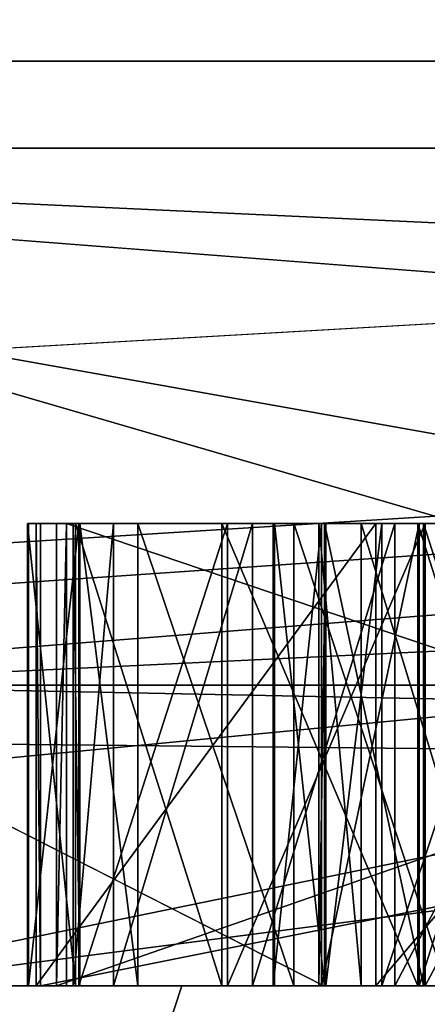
# Model space of a CAD drawing. Header units: millimetres. Extents: x -175 to 175, y 0 to 247.
# Tile 97 of 185: x 133.1484 to 133.2366, y 60.996 to 61.2089. Entities that reach past the tile are written whole.
import ezdxf

# ---------------------------------------------------------------- set-up
doc = ezdxf.new("R2010")
doc.units = ezdxf.units.MM
doc.header["$LTSCALE"] = 65.185185
for name, color, linetype in [('463', 7, 'CONTINUOUS'), ('535', 7, 'CONTINUOUS'), ('536', 7, 'CONTINUOUS'), ('537', 7, 'CONTINUOUS'), ('538', 7, 'CONTINUOUS'), ('545', 7, 'CONTINUOUS'), ('546', 7, 'CONTINUOUS'), ('547', 7, 'CONTINUOUS'), ('550', 7, 'CONTINUOUS'), ('551', 7, 'CONTINUOUS'), ('554', 7, 'CONTINUOUS'), ('559', 7, 'CONTINUOUS'), ('560', 7, 'CONTINUOUS'), ('569', 7, 'CONTINUOUS'), ('570', 7, 'CONTINUOUS'), ('583', 7, 'CONTINUOUS'), ('584', 7, 'CONTINUOUS'), ('585', 7, 'CONTINUOUS'), ('586', 7, 'CONTINUOUS'), ('587', 7, 'CONTINUOUS'), ('588', 7, 'CONTINUOUS'), ('589', 7, 'CONTINUOUS'), ('591', 7, 'CONTINUOUS'), ('592', 7, 'CONTINUOUS'), ('593', 7, 'CONTINUOUS'), ('594', 7, 'CONTINUOUS'), ('595', 7, 'CONTINUOUS'), ('596', 7, 'CONTINUOUS'), ('597', 7, 'CONTINUOUS'), ('598', 7, 'CONTINUOUS'), ('599', 7, 'CONTINUOUS'), ('634', 7, 'CONTINUOUS'), ('635', 7, 'CONTINUOUS'), ('636', 7, 'CONTINUOUS'), ('637', 7, 'CONTINUOUS'), ('663', 7, 'CONTINUOUS'), ('664', 7, 'CONTINUOUS'), ('665', 7, 'CONTINUOUS'), ('666', 7, 'CONTINUOUS'), ('667', 7, 'CONTINUOUS'), ('668', 7, 'CONTINUOUS'), ('669', 7, 'CONTINUOUS'), ('670', 7, 'CONTINUOUS'), ('691', 7, 'CONTINUOUS'), ('692', 7, 'CONTINUOUS'), ('704', 7, 'CONTINUOUS'), ('705', 7, 'CONTINUOUS'), ('706', 7, 'CONTINUOUS'), ('848', 7, 'CONTINUOUS'), ('850', 7, 'CONTINUOUS'), ('852', 7, 'CONTINUOUS'), ('856', 7, 'CONTINUOUS')]:
    doc.layers.add(name, color=color, linetype=linetype)

msp = doc.modelspace()

# ---------------------------------------------------------------- linework, layer by layer
at = {"layer": '463', "color": 7, "linetype": 'CONTINUOUS', "true_color": 0xe0f2ff}
for points in [[(137.53006, 61, -15.63653), (131.9805, 61, -8.67744), (138.308, 61, -16.0812), (137.53006, 61, -15.63653)], [(138.308, 61, -16.0812), (131.9805, 61, -8.67744), (132.00763, 61, -8.46063), (138.308, 61, -16.0812)], [(132.01123, 61, 8.46828), (133.06555, 61, 10.64072), (133.21421, 61, 10.65575), (132.01123, 61, 8.46828)], [(133.18351, 61, 8.29269), (132.67729, 61, 7.1754), (133.11258, 61, 8.21077), (133.18351, 61, 8.29269)], [(132.67729, 61, -7.1754), (133.76196, 61, -9.3749), (132.83289, 61, -7.60868), (132.67729, 61, -7.1754)], [(132.83289, 61, -7.60868), (133.76196, 61, -9.3749), (133.90821, 61, -9.67761), (132.83289, 61, -7.60868)], [(133.06555, 61, 10.64072), (134.36327, 61, 12.46967), (133.21421, 61, 10.65575), (133.06555, 61, 10.64072)], [(133.65489, 61, 9.24333), (133.18351, 61, 8.29269), (133.11258, 61, 8.21077), (133.65489, 61, 9.24333)], [(133.76195, 61, 9.3749), (133.18351, 61, 8.29269), (133.65489, 61, 9.24333), (133.76195, 61, 9.3749)], [(133.21421, 61, 10.65575), (134.36327, 61, 12.46967), (136.39106, 61, 14.49498), (133.21421, 61, 10.65575)]]:
    msp.add_3dface(points, dxfattribs=at)
at = {"layer": '535', "color": 7, "linetype": 'CONTINUOUS', "true_color": 0xe0f2ff}
for points in [[(132.67729, 61, 7.1754), (133.18351, 61, 8.29269), (132.85484, 59.99999, 4.59413), (132.67729, 61, 7.1754)], [(133.18351, 61, 8.29269), (133.76195, 61, 9.3749), (132.85484, 59.99999, 4.59413), (133.18351, 61, 8.29269)], [(133.76195, 61, 9.3749), (134.62801, 59.99999, 8.87493), (132.85484, 59.99999, 4.59413), (133.76195, 61, 9.3749)]]:
    msp.add_3dface(points, dxfattribs=at)
at = {"layer": '536', "color": 7, "linetype": 'CONTINUOUS', "true_color": 0xe0f2ff}
for points in [[(132.85484, 59.99999, -4.59414), (134.62801, 59.99999, -8.87493), (131.8889, 61, -4.85294), (132.85484, 59.99999, -4.59414)], [(134.62801, 59.99999, -8.87493), (132.67729, 61, -7.1754), (131.8889, 61, -4.85294), (134.62801, 59.99999, -8.87493)], [(134.62801, 59.99999, -8.87493), (133.76196, 61, -9.3749), (132.67729, 61, -7.1754), (134.62801, 59.99999, -8.87493)]]:
    msp.add_3dface(points, dxfattribs=at)
at = {"layer": '537', "color": 7, "linetype": 'CONTINUOUS', "true_color": 0xe0f2ff}
for points in [[(131.9805, 61, 8.67744), (131.53002, 60.50001, 8.89438), (137.21833, 60.50001, 16.02744), (131.9805, 61, 8.67744)], [(133.06555, 61, 10.64072), (131.9805, 61, 8.67744), (137.21833, 60.50001, 16.02744), (133.06555, 61, 10.64072)], [(134.36327, 61, 12.46967), (133.06555, 61, 10.64072), (137.21833, 60.50001, 16.02744), (134.36327, 61, 12.46967)]]:
    msp.add_3dface(points, dxfattribs=at)
at = {"layer": '538', "color": 7, "linetype": 'CONTINUOUS', "true_color": 0xe0f2ff}
for points in [[(131.9805, 61, -8.67744), (137.53006, 61, -15.63653), (131.53002, 60.50001, -8.89438), (131.9805, 61, -8.67744)], [(137.53006, 61, -15.63653), (137.21832, 60.50001, -16.02744), (131.53002, 60.50001, -8.89438), (137.53006, 61, -15.63653)]]:
    msp.add_3dface(points, dxfattribs=at)
at = {"layer": '545', "color": 7, "linetype": 'CONTINUOUS', "true_color": 0xe0f2ff}
for points in [[(134.51272, 61.18118, 10.26197), (131.50064, 61.18118, 1.71387), (134.85453, 66.11021, 8.74424), (134.51272, 61.18118, 10.26197)], [(134.85453, 66.11021, 8.74424), (131.50064, 61.18118, 1.71387), (132.51152, 66.11021), (134.85453, 66.11021, 8.74424)], [(132.51152, 66.11021), (132.89106, 61.18118, -7.24209), (134.85453, 66.11021, -8.74424), (132.51152, 66.11021)], [(132.89106, 61.18118, -7.24209), (138.35309, 61.18118, -14.47457), (134.85453, 66.11021, -8.74424), (132.89106, 61.18118, -7.24209)]]:
    msp.add_3dface(points, dxfattribs=at)
at = {"layer": '546', "color": 7, "linetype": 'CONTINUOUS', "true_color": 0xe0f2ff}
for points in [[(132.9, 61.2), (135.19097, 61.2, 8.55), (132.9, 66.0433), (132.9, 61.2)], [(132.9, 66.0433), (135.19097, 61.2, 8.55), (135.19097, 66.0433, 8.55), (132.9, 66.0433)], [(135.19097, 61.2, -8.55), (132.9, 61.2), (135.19097, 66.0433, -8.55), (135.19097, 61.2, -8.55)], [(135.19097, 66.0433, -8.55), (132.9, 61.2), (132.9, 66.0433), (135.19097, 66.0433, -8.55)]]:
    msp.add_3dface(points, dxfattribs=at)
at = {"layer": '547', "color": 7, "linetype": 'CONTINUOUS', "true_color": 0xe0f2ff}
for points in [[(133.1, 61, 0), (133.24468, 61, -2.20666), (133.15854, 61, -0.53795), (133.1, 61, 0)], [(133.24468, 61, 2.20666), (133.1, 61, 0), (133.16147, 61, 0.62186), (133.24468, 61, 2.20666)], [(133.1, 61, 0), (133.15854, 61, -0.53795), (133.15639, 61, -0.47548), (133.1, 61, 0)], [(133.1, 61, 0), (133.15639, 61, -0.47548), (133.15033, 61, -0.10671), (133.1, 61, 0)], [(133.15011, 61, -0.06505), (133.1, 61, 0), (133.15033, 61, -0.10671), (133.15011, 61, -0.06505)], [(133.1, 61, 0), (133.15011, 61, -0.06505), (133.15197, 61, 0.25764), (133.1, 61, 0)], [(133.15293, 61, 0.32013), (133.1, 61, 0), (133.15197, 61, 0.25764), (133.15293, 61, 0.32013)], [(133.1, 61, 0), (133.15293, 61, 0.32013), (133.15998, 61, 0.58022), (133.1, 61, 0)], [(133.16147, 61, 0.62186), (133.1, 61, 0), (133.15998, 61, 0.58022), (133.16147, 61, 0.62186)], [(133.15011, 61, -0.06505), (133.16049, 61, -0.01291), (133.15197, 61, 0.25764), (133.15011, 61, -0.06505)], [(133.15033, 61, -0.10671), (133.15639, 61, -0.47548), (133.16123, 61, -0.15874), (133.15033, 61, -0.10671)], [(133.16049, 61, -0.01291), (133.19213, 61, 0.03933), (133.15197, 61, 0.25764), (133.16049, 61, -0.01291)], [(133.15197, 61, 0.25764), (133.19213, 61, 0.03933), (133.22547, 61, 0.194), (133.15197, 61, 0.25764)], [(133.15293, 61, 0.32013), (133.65287, 61, 0.31248), (133.28198, 61, 0.41952), (133.15293, 61, 0.32013)], [(133.15998, 61, 0.58022), (133.15293, 61, 0.32013), (133.16875, 61, 0.5278), (133.15998, 61, 0.58022)], [(133.16875, 61, 0.5278), (133.15293, 61, 0.32013), (133.19879, 61, 0.47461), (133.16875, 61, 0.5278)], [(133.19879, 61, 0.47461), (133.15293, 61, 0.32013), (133.22957, 61, 0.44224), (133.19879, 61, 0.47461)], [(133.22957, 61, 0.44224), (133.15293, 61, 0.32013), (133.28198, 61, 0.41952), (133.22957, 61, 0.44224)], [(133.15639, 61, -0.47548), (133.44345, 61, -0.4656), (133.19341, 61, -0.21066), (133.15639, 61, -0.47548)], [(133.16123, 61, -0.15874), (133.15639, 61, -0.47548), (133.19341, 61, -0.21066), (133.16123, 61, -0.15874)], [(133.15854, 61, -0.53795), (133.24468, 61, -2.20666), (133.4542, 61, -0.77792), (133.15854, 61, -0.53795)], [(133.17396, 61, 0.67354), (133.24468, 61, 2.20666), (133.16147, 61, 0.62186), (133.17396, 61, 0.67354)], [(133.20771, 61, 0.72445), (133.24468, 61, 2.20666), (133.17396, 61, 0.67354), (133.20771, 61, 0.72445)], [(133.19213, 61, 0.03933), (133.23453, 61, 0.0708), (133.22547, 61, 0.194), (133.19213, 61, 0.03933)], [(133.19341, 61, -0.21066), (133.44345, 61, -0.4656), (133.23612, 61, -0.2417), (133.19341, 61, -0.21066)], [(133.20325, 61, -0.05436), (133.20357, 61, -0.11686), (133.21373, 61, -0.02306), (133.20325, 61, -0.05436)], [(133.20357, 61, -0.11686), (133.21437, 61, -0.14806), (133.21373, 61, -0.02306), (133.20357, 61, -0.11686)], [(133.24072, 61, 0.75454), (133.24468, 61, 2.20666), (133.20771, 61, 0.72445), (133.24072, 61, 0.75454)], [(133.21373, 61, -0.02306), (133.21437, 61, -0.14806), (133.23485, 61, 0.0083), (133.21373, 61, -0.02306)], [(133.21437, 61, -0.14806), (133.2358, 61, -0.1792), (133.23485, 61, 0.0083), (133.21437, 61, -0.14806)], [(133.23453, 61, 0.0708), (133.26639, 61, 0.08138), (133.22547, 61, 0.194), (133.23453, 61, 0.0708)], [(133.22547, 61, 0.194), (133.26639, 61, 0.08138), (133.31057, 61, 0.1927), (133.22547, 61, 0.194)], [(133.23485, 61, 0.0083), (133.2358, 61, -0.1792), (133.26665, 61, 0.0293), (133.23485, 61, 0.0083)], [(133.2358, 61, -0.1792), (133.26782, 61, -0.19987), (133.26665, 61, 0.0293), (133.2358, 61, -0.1792)], [(133.23612, 61, -0.2417), (133.44345, 61, -0.4656), (133.28942, 61, -0.26226), (133.23612, 61, -0.2417)]]:
    msp.add_3dface(points, dxfattribs=at)
at = {"layer": '550', "color": 7, "linetype": 'CONTINUOUS', "true_color": 0xe0f2ff}
for points in [[(131.8345, 61.21787, -8.56057), (134.53504, 61.21787, -12.81029), (131.87934, 61.06504, -8.53467), (131.8345, 61.21787, -8.56057)], [(134.53504, 61.21787, -12.81029), (138.23376, 61.06504, -16.20971), (131.87934, 61.06504, -8.53467), (134.53504, 61.21787, -12.81029)], [(136.25013, 61.21787, 14.63591), (133.04155, 61.21787, 10.75544), (133.08628, 61.06504, 10.72963), (136.25013, 61.21787, 14.63591)], [(136.25013, 61.21787, 14.63591), (133.08628, 61.06504, 10.72963), (140.34896, 61.06504, 17.55154), (136.25013, 61.21787, 14.63591)], [(138.308, 61, -16.0812), (132.00763, 61, -8.46063), (131.87934, 61.06504, -8.53467), (138.308, 61, -16.0812)], [(138.23376, 61.06504, -16.20971), (138.308, 61, -16.0812), (131.87934, 61.06504, -8.53467), (138.23376, 61.06504, -16.20971)], [(132.01123, 61, 8.46828), (133.21421, 61, 10.65575), (133.08628, 61.06504, 10.72963), (132.01123, 61, 8.46828)], [(133.21421, 61, 10.65575), (136.39106, 61, 14.49498), (133.08628, 61.06504, 10.72963), (133.21421, 61, 10.65575)], [(133.08628, 61.06504, 10.72963), (136.39106, 61, 14.49498), (140.34896, 61.06504, 17.55154), (133.08628, 61.06504, 10.72963)]]:
    msp.add_3dface(points, dxfattribs=at)
at = {"layer": '551', "color": 7, "linetype": 'CONTINUOUS', "true_color": 0xe0f2ff}
for points in [[(131.61187, 61, 3.80509), (131.50064, 61.18118, 1.71387), (134.51272, 61.18118, 10.26197), (131.61187, 61, 3.80509)], [(131.88357, 61, 4.93932), (131.61187, 61, 3.80509), (134.51272, 61.18118, 10.26197), (131.88357, 61, 4.93932)], [(132.22519, 61, 6.05457), (131.88357, 61, 4.93932), (134.51272, 61.18118, 10.26197), (132.22519, 61, 6.05457)], [(132.63539, 61, 7.14648), (132.22519, 61, 6.05457), (134.51272, 61.18118, 10.26197), (132.63539, 61, 7.14648)], [(133.11258, 61, 8.21077), (132.63539, 61, 7.14648), (134.51272, 61.18118, 10.26197), (133.11258, 61, 8.21077)], [(132.83289, 61, -7.60868), (133.90821, 61, -9.67761), (132.89106, 61.18118, -7.24209), (132.83289, 61, -7.60868)], [(133.90821, 61, -9.67761), (135.23156, 61, -11.5972), (132.89106, 61.18118, -7.24209), (133.90821, 61, -9.67761)], [(135.23156, 61, -11.5972), (136.7827, 61, -13.3381), (132.89106, 61.18118, -7.24209), (135.23156, 61, -11.5972)], [(136.7827, 61, -13.3381), (138.35309, 61.18118, -14.47457), (132.89106, 61.18118, -7.24209), (136.7827, 61, -13.3381)], [(133.65489, 61, 9.24333), (133.11258, 61, 8.21077), (134.51272, 61.18118, 10.26197), (133.65489, 61, 9.24333)]]:
    msp.add_3dface(points, dxfattribs=at)
at = {"layer": '554', "color": 7, "linetype": 'CONTINUOUS', "true_color": 0xe0f2ff}
for points in [[(135.19097, 61.2, 8.55), (132.9, 61.2), (133.38584, 61.05858, 3.79207), (135.19097, 61.2, 8.55)], [(132.9, 61.2), (135.19097, 61.2, -8.55), (133.38584, 61.05858, -3.79207), (132.9, 61.2)], [(132.9, 61.2), (133.38584, 61.05858, -3.79207), (133.38584, 61.05858, 3.79207), (132.9, 61.2)], [(133.24468, 61, -2.20666), (133.1, 61, 0), (133.38584, 61.05858, -3.79207), (133.24468, 61, -2.20666)], [(133.1, 61, 0), (133.24468, 61, 2.20666), (133.38584, 61.05858, -3.79207), (133.1, 61, 0)]]:
    msp.add_3dface(points, dxfattribs=at)
at = {"layer": '559', "color": 7, "linetype": 'CONTINUOUS', "true_color": 0xe0f2ff}
for points in [[(133.15639, 61.1, -0.47548), (133.15854, 61.1, -0.53795), (133.24359, 61.1, -0.53502), (133.15639, 61.1, -0.47548)], [(133.44345, 61.1, -0.4656), (133.15639, 61.1, -0.47548), (133.24359, 61.1, -0.53502), (133.44345, 61.1, -0.4656)], [(133.15854, 61.1, -0.53795), (133.4542, 61.1, -0.77792), (133.24359, 61.1, -0.53502), (133.15854, 61.1, -0.53795)]]:
    msp.add_3dface(points, dxfattribs=at)
at = {"layer": '560', "color": 7, "linetype": 'CONTINUOUS', "true_color": 0xe0f2ff}
for points in [[(133.15854, 61, -0.53795), (133.4542, 61, -0.77792), (133.15854, 61.1, -0.53795), (133.15854, 61, -0.53795)], [(133.15854, 61.1, -0.53795), (133.4542, 61, -0.77792), (133.4542, 61.1, -0.77792), (133.15854, 61.1, -0.53795)]]:
    msp.add_3dface(points, dxfattribs=at)
at = {"layer": '569', "color": 7, "linetype": 'CONTINUOUS', "true_color": 0xe0f2ff}
for points in [[(133.44345, 61, -0.4656), (133.15639, 61, -0.47548), (133.44345, 61.1, -0.4656), (133.44345, 61, -0.4656)], [(133.15639, 61, -0.47548), (133.15639, 61.1, -0.47548), (133.44345, 61.1, -0.4656), (133.15639, 61, -0.47548)]]:
    msp.add_3dface(points, dxfattribs=at)
at = {"layer": '570', "color": 7, "linetype": 'CONTINUOUS', "true_color": 0xe0f2ff}
for points in [[(133.15639, 61, -0.47548), (133.15854, 61, -0.53795), (133.15854, 61.1, -0.53795), (133.15639, 61, -0.47548)], [(133.15639, 61, -0.47548), (133.15854, 61.1, -0.53795), (133.15639, 61.1, -0.47548), (133.15639, 61, -0.47548)]]:
    msp.add_3dface(points, dxfattribs=at)
at = {"layer": '583', "color": 7, "linetype": 'CONTINUOUS', "true_color": 0xe0f2ff}
for points in [[(133.26782, 61, -0.19987), (133.2358, 61, -0.1792), (133.2358, 61.1, -0.1792), (133.26782, 61, -0.19987)], [(133.26782, 61.1, -0.19987), (133.26782, 61, -0.19987), (133.2358, 61.1, -0.1792), (133.26782, 61.1, -0.19987)]]:
    msp.add_3dface(points, dxfattribs=at)
at = {"layer": '584', "color": 7, "linetype": 'CONTINUOUS', "true_color": 0xe0f2ff}
for points in [[(133.2358, 61, -0.1792), (133.21437, 61, -0.14806), (133.21437, 61.1, -0.14806), (133.2358, 61, -0.1792)], [(133.2358, 61.1, -0.1792), (133.2358, 61, -0.1792), (133.21437, 61.1, -0.14806), (133.2358, 61.1, -0.1792)]]:
    msp.add_3dface(points, dxfattribs=at)
at = {"layer": '585', "color": 7, "linetype": 'CONTINUOUS', "true_color": 0xe0f2ff}
for points in [[(133.21437, 61, -0.14806), (133.20357, 61, -0.11686), (133.20357, 61.1, -0.11686), (133.21437, 61, -0.14806)], [(133.21437, 61.1, -0.14806), (133.21437, 61, -0.14806), (133.20357, 61.1, -0.11686), (133.21437, 61.1, -0.14806)]]:
    msp.add_3dface(points, dxfattribs=at)
at = {"layer": '586', "color": 7, "linetype": 'CONTINUOUS', "true_color": 0xe0f2ff}
for points in [[(133.20357, 61, -0.11686), (133.20325, 61, -0.05436), (133.20325, 61.1, -0.05436), (133.20357, 61, -0.11686)], [(133.20357, 61.1, -0.11686), (133.20357, 61, -0.11686), (133.20325, 61.1, -0.05436), (133.20357, 61.1, -0.11686)]]:
    msp.add_3dface(points, dxfattribs=at)
at = {"layer": '587', "color": 7, "linetype": 'CONTINUOUS', "true_color": 0xe0f2ff}
for points in [[(133.20325, 61, -0.05436), (133.21373, 61, -0.02306), (133.21373, 61.1, -0.02306), (133.20325, 61, -0.05436)], [(133.20325, 61.1, -0.05436), (133.20325, 61, -0.05436), (133.21373, 61.1, -0.02306), (133.20325, 61.1, -0.05436)]]:
    msp.add_3dface(points, dxfattribs=at)
at = {"layer": '588', "color": 7, "linetype": 'CONTINUOUS', "true_color": 0xe0f2ff}
for points in [[(133.21373, 61, -0.02306), (133.23485, 61, 0.0083), (133.23485, 61.1, 0.0083), (133.21373, 61, -0.02306)], [(133.21373, 61.1, -0.02306), (133.21373, 61, -0.02306), (133.23485, 61.1, 0.0083), (133.21373, 61.1, -0.02306)]]:
    msp.add_3dface(points, dxfattribs=at)
at = {"layer": '589', "color": 7, "linetype": 'CONTINUOUS', "true_color": 0xe0f2ff}
for points in [[(133.23485, 61, 0.0083), (133.26665, 61, 0.0293), (133.26665, 61.1, 0.0293), (133.23485, 61, 0.0083)], [(133.23485, 61.1, 0.0083), (133.23485, 61, 0.0083), (133.26665, 61.1, 0.0293), (133.23485, 61.1, 0.0083)]]:
    msp.add_3dface(points, dxfattribs=at)
at = {"layer": '591', "color": 7, "linetype": 'CONTINUOUS', "true_color": 0xe0f2ff}
for points in [[(133.26639, 61, 0.08138), (133.23453, 61, 0.0708), (133.23453, 61.1, 0.0708), (133.26639, 61, 0.08138)], [(133.26639, 61.1, 0.08138), (133.26639, 61, 0.08138), (133.23453, 61.1, 0.0708), (133.26639, 61.1, 0.08138)]]:
    msp.add_3dface(points, dxfattribs=at)
at = {"layer": '592', "color": 7, "linetype": 'CONTINUOUS', "true_color": 0xe0f2ff}
for points in [[(133.23453, 61, 0.0708), (133.19213, 61, 0.03933), (133.19213, 61.1, 0.03933), (133.23453, 61, 0.0708)], [(133.23453, 61.1, 0.0708), (133.23453, 61, 0.0708), (133.19213, 61.1, 0.03933), (133.23453, 61.1, 0.0708)]]:
    msp.add_3dface(points, dxfattribs=at)
at = {"layer": '593', "color": 7, "linetype": 'CONTINUOUS', "true_color": 0xe0f2ff}
for points in [[(133.19213, 61, 0.03933), (133.16049, 61, -0.01291), (133.16049, 61.1, -0.01291), (133.19213, 61, 0.03933)], [(133.19213, 61.1, 0.03933), (133.19213, 61, 0.03933), (133.16049, 61.1, -0.01291), (133.19213, 61.1, 0.03933)]]:
    msp.add_3dface(points, dxfattribs=at)
at = {"layer": '594', "color": 7, "linetype": 'CONTINUOUS', "true_color": 0xe0f2ff}
for points in [[(133.16049, 61, -0.01291), (133.15011, 61, -0.06505), (133.15011, 61.1, -0.06505), (133.16049, 61, -0.01291)], [(133.16049, 61.1, -0.01291), (133.16049, 61, -0.01291), (133.15011, 61.1, -0.06505), (133.16049, 61.1, -0.01291)]]:
    msp.add_3dface(points, dxfattribs=at)
at = {"layer": '595', "color": 7, "linetype": 'CONTINUOUS', "true_color": 0xe0f2ff}
for points in [[(133.15011, 61, -0.06505), (133.15033, 61, -0.10671), (133.15033, 61.1, -0.10671), (133.15011, 61, -0.06505)], [(133.15011, 61.1, -0.06505), (133.15011, 61, -0.06505), (133.15033, 61.1, -0.10671), (133.15011, 61.1, -0.06505)]]:
    msp.add_3dface(points, dxfattribs=at)
at = {"layer": '596', "color": 7, "linetype": 'CONTINUOUS', "true_color": 0xe0f2ff}
for points in [[(133.15033, 61, -0.10671), (133.16123, 61, -0.15874), (133.16123, 61.1, -0.15874), (133.15033, 61, -0.10671)], [(133.15033, 61.1, -0.10671), (133.15033, 61, -0.10671), (133.16123, 61.1, -0.15874), (133.15033, 61.1, -0.10671)]]:
    msp.add_3dface(points, dxfattribs=at)
at = {"layer": '597', "color": 7, "linetype": 'CONTINUOUS', "true_color": 0xe0f2ff}
for points in [[(133.16123, 61, -0.15874), (133.19341, 61, -0.21066), (133.19341, 61.1, -0.21066), (133.16123, 61, -0.15874)], [(133.16123, 61.1, -0.15874), (133.16123, 61, -0.15874), (133.19341, 61.1, -0.21066), (133.16123, 61.1, -0.15874)]]:
    msp.add_3dface(points, dxfattribs=at)
at = {"layer": '598', "color": 7, "linetype": 'CONTINUOUS', "true_color": 0xe0f2ff}
for points in [[(133.19341, 61, -0.21066), (133.23612, 61, -0.2417), (133.23612, 61.1, -0.2417), (133.19341, 61, -0.21066)], [(133.19341, 61.1, -0.21066), (133.19341, 61, -0.21066), (133.23612, 61.1, -0.2417), (133.19341, 61.1, -0.21066)]]:
    msp.add_3dface(points, dxfattribs=at)
at = {"layer": '599', "color": 7, "linetype": 'CONTINUOUS', "true_color": 0xe0f2ff}
for points in [[(133.23612, 61, -0.2417), (133.28942, 61, -0.26226), (133.28942, 61.1, -0.26226), (133.23612, 61, -0.2417)], [(133.23612, 61.1, -0.2417), (133.23612, 61, -0.2417), (133.28942, 61.1, -0.26226), (133.23612, 61.1, -0.2417)]]:
    msp.add_3dface(points, dxfattribs=at)
at = {"layer": '634', "color": 7, "linetype": 'CONTINUOUS', "true_color": 0xe0f2ff}
for points in [[(133.65287, 61, 0.31248), (133.15293, 61, 0.32013), (133.65287, 61.1, 0.31248), (133.65287, 61, 0.31248)], [(133.65287, 61.1, 0.31248), (133.15293, 61, 0.32013), (133.15293, 61.1, 0.32013), (133.65287, 61.1, 0.31248)]]:
    msp.add_3dface(points, dxfattribs=at)
at = {"layer": '635', "color": 7, "linetype": 'CONTINUOUS', "true_color": 0xe0f2ff}
for points in [[(133.15293, 61, 0.32013), (133.15197, 61, 0.25764), (133.15197, 61.1, 0.25764), (133.15293, 61, 0.32013)], [(133.15293, 61.1, 0.32013), (133.15293, 61, 0.32013), (133.15197, 61.1, 0.25764), (133.15293, 61.1, 0.32013)]]:
    msp.add_3dface(points, dxfattribs=at)
at = {"layer": '636', "color": 7, "linetype": 'CONTINUOUS', "true_color": 0xe0f2ff}
for points in [[(133.15197, 61, 0.25764), (133.22547, 61, 0.194), (133.22547, 61.1, 0.194), (133.15197, 61, 0.25764)], [(133.15197, 61.1, 0.25764), (133.15197, 61, 0.25764), (133.22547, 61.1, 0.194), (133.15197, 61.1, 0.25764)]]:
    msp.add_3dface(points, dxfattribs=at)
at = {"layer": '637', "color": 7, "linetype": 'CONTINUOUS', "true_color": 0xe0f2ff}
for points in [[(133.22547, 61, 0.194), (133.31057, 61, 0.1927), (133.31057, 61.1, 0.1927), (133.22547, 61, 0.194)], [(133.22547, 61.1, 0.194), (133.22547, 61, 0.194), (133.31057, 61.1, 0.1927), (133.22547, 61.1, 0.194)]]:
    msp.add_3dface(points, dxfattribs=at)
at = {"layer": '663', "color": 7, "linetype": 'CONTINUOUS', "true_color": 0xe0f2ff}
for points in [[(133.24072, 61, 0.75454), (133.20771, 61, 0.72445), (133.20771, 61.1, 0.72445), (133.24072, 61, 0.75454)], [(133.24072, 61.1, 0.75454), (133.24072, 61, 0.75454), (133.20771, 61.1, 0.72445), (133.24072, 61.1, 0.75454)]]:
    msp.add_3dface(points, dxfattribs=at)
at = {"layer": '664', "color": 7, "linetype": 'CONTINUOUS', "true_color": 0xe0f2ff}
for points in [[(133.20771, 61, 0.72445), (133.17396, 61, 0.67354), (133.17396, 61.1, 0.67354), (133.20771, 61, 0.72445)], [(133.20771, 61.1, 0.72445), (133.20771, 61, 0.72445), (133.17396, 61.1, 0.67354), (133.20771, 61.1, 0.72445)]]:
    msp.add_3dface(points, dxfattribs=at)
at = {"layer": '665', "color": 7, "linetype": 'CONTINUOUS', "true_color": 0xe0f2ff}
for points in [[(133.17396, 61, 0.67354), (133.16147, 61, 0.62186), (133.16147, 61.1, 0.62186), (133.17396, 61, 0.67354)], [(133.17396, 61.1, 0.67354), (133.17396, 61, 0.67354), (133.16147, 61.1, 0.62186), (133.17396, 61.1, 0.67354)]]:
    msp.add_3dface(points, dxfattribs=at)
at = {"layer": '666', "color": 7, "linetype": 'CONTINUOUS', "true_color": 0xe0f2ff}
for points in [[(133.16147, 61, 0.62186), (133.15998, 61, 0.58022), (133.15998, 61.1, 0.58022), (133.16147, 61, 0.62186)], [(133.16147, 61.1, 0.62186), (133.16147, 61, 0.62186), (133.15998, 61.1, 0.58022), (133.16147, 61.1, 0.62186)]]:
    msp.add_3dface(points, dxfattribs=at)
at = {"layer": '667', "color": 7, "linetype": 'CONTINUOUS', "true_color": 0xe0f2ff}
for points in [[(133.15998, 61, 0.58022), (133.16875, 61, 0.5278), (133.16875, 61.1, 0.5278), (133.15998, 61, 0.58022)], [(133.15998, 61.1, 0.58022), (133.15998, 61, 0.58022), (133.16875, 61.1, 0.5278), (133.15998, 61.1, 0.58022)]]:
    msp.add_3dface(points, dxfattribs=at)
at = {"layer": '668', "color": 7, "linetype": 'CONTINUOUS', "true_color": 0xe0f2ff}
for points in [[(133.16875, 61, 0.5278), (133.19879, 61, 0.47461), (133.19879, 61.1, 0.47461), (133.16875, 61, 0.5278)], [(133.16875, 61.1, 0.5278), (133.16875, 61, 0.5278), (133.19879, 61.1, 0.47461), (133.16875, 61.1, 0.5278)]]:
    msp.add_3dface(points, dxfattribs=at)
at = {"layer": '669', "color": 7, "linetype": 'CONTINUOUS', "true_color": 0xe0f2ff}
for points in [[(133.19879, 61, 0.47461), (133.22957, 61, 0.44224), (133.22957, 61.1, 0.44224), (133.19879, 61, 0.47461)], [(133.19879, 61.1, 0.47461), (133.19879, 61, 0.47461), (133.22957, 61.1, 0.44224), (133.19879, 61.1, 0.47461)]]:
    msp.add_3dface(points, dxfattribs=at)
at = {"layer": '670', "color": 7, "linetype": 'CONTINUOUS', "true_color": 0xe0f2ff}
for points in [[(133.22957, 61, 0.44224), (133.28198, 61, 0.41952), (133.28198, 61.1, 0.41952), (133.22957, 61, 0.44224)], [(133.22957, 61.1, 0.44224), (133.22957, 61, 0.44224), (133.28198, 61.1, 0.41952), (133.22957, 61.1, 0.44224)]]:
    msp.add_3dface(points, dxfattribs=at)
at = {"layer": '691', "color": 7, "linetype": 'CONTINUOUS', "true_color": 0xe0f2ff}
for points in [[(133.21462, 61.1, 0.61997), (133.21462, 61, 0.61997), (133.22674, 61.1, 0.66123), (133.21462, 61.1, 0.61997)], [(133.22674, 61.1, 0.66123), (133.21462, 61, 0.61997), (133.22674, 61, 0.66123), (133.22674, 61.1, 0.66123)]]:
    msp.add_3dface(points, dxfattribs=at)
at = {"layer": '692', "color": 7, "linetype": 'CONTINUOUS', "true_color": 0xe0f2ff}
for points in [[(133.22674, 61.1, 0.66123), (133.22674, 61, 0.66123), (133.26012, 61.1, 0.70173), (133.22674, 61.1, 0.66123)], [(133.26012, 61.1, 0.70173), (133.22674, 61, 0.66123), (133.26012, 61, 0.70173), (133.26012, 61.1, 0.70173)]]:
    msp.add_3dface(points, dxfattribs=at)
at = {"layer": '704', "color": 7, "linetype": 'CONTINUOUS', "true_color": 0xe0f2ff}
for points in [[(133.25269, 61.1, 0.49353), (133.25269, 61, 0.49353), (133.22228, 61.1, 0.53631), (133.25269, 61.1, 0.49353)], [(133.22228, 61.1, 0.53631), (133.25269, 61, 0.49353), (133.22228, 61, 0.53631), (133.22228, 61.1, 0.53631)]]:
    msp.add_3dface(points, dxfattribs=at)
at = {"layer": '705', "color": 7, "linetype": 'CONTINUOUS', "true_color": 0xe0f2ff}
for points in [[(133.22228, 61.1, 0.53631), (133.22228, 61, 0.53631), (133.21314, 61.1, 0.57833), (133.22228, 61.1, 0.53631)], [(133.21314, 61.1, 0.57833), (133.22228, 61, 0.53631), (133.21314, 61, 0.57833), (133.21314, 61.1, 0.57833)]]:
    msp.add_3dface(points, dxfattribs=at)
at = {"layer": '706', "color": 7, "linetype": 'CONTINUOUS', "true_color": 0xe0f2ff}
for points in [[(133.21462, 61, 0.61997), (133.21462, 61.1, 0.61997), (133.21314, 61, 0.57833), (133.21462, 61, 0.61997)], [(133.21462, 61.1, 0.61997), (133.21314, 61.1, 0.57833), (133.21314, 61, 0.57833), (133.21462, 61.1, 0.61997)]]:
    msp.add_3dface(points, dxfattribs=at)
at = {"layer": '848', "linetype": 'CONTINUOUS'}
for points in [[(133.38473, 61, 0.6139), (133.21462, 61, 0.61997), (133.21314, 61, 0.57833), (133.38473, 61, 0.6139)], [(133.38324, 61, 0.57226), (133.38473, 61, 0.6139), (133.21314, 61, 0.57833), (133.38324, 61, 0.57226)], [(133.22228, 61, 0.53631), (133.38324, 61, 0.57226), (133.21314, 61, 0.57833), (133.22228, 61, 0.53631)], [(133.22674, 61, 0.66123), (133.21462, 61, 0.61997), (133.37558, 61, 0.65592), (133.22674, 61, 0.66123)], [(133.37558, 61, 0.65592), (133.21462, 61, 0.61997), (133.38473, 61, 0.6139), (133.37558, 61, 0.65592)], [(133.37112, 61, 0.531), (133.38324, 61, 0.57226), (133.22228, 61, 0.53631), (133.37112, 61, 0.531)], [(133.25269, 61, 0.49353), (133.37112, 61, 0.531), (133.22228, 61, 0.53631), (133.25269, 61, 0.49353)], [(133.26012, 61, 0.70173), (133.22674, 61, 0.66123), (133.34517, 61, 0.69869), (133.26012, 61, 0.70173)], [(133.34517, 61, 0.69869), (133.22674, 61, 0.66123), (133.37558, 61, 0.65592), (133.34517, 61, 0.69869)]]:
    msp.add_3dface(points, dxfattribs=at)
at = {"layer": '850', "linetype": 'CONTINUOUS'}
for points in [[(133.16049, 61.1, -0.01291), (133.15011, 61.1, -0.06505), (133.15033, 61.1, -0.10671), (133.16049, 61.1, -0.01291)], [(133.16049, 61.1, -0.01291), (133.15033, 61.1, -0.10671), (133.16123, 61.1, -0.15874), (133.16049, 61.1, -0.01291)], [(133.19213, 61.1, 0.03933), (133.16049, 61.1, -0.01291), (133.16123, 61.1, -0.15874), (133.19213, 61.1, 0.03933)], [(133.19213, 61.1, 0.03933), (133.16123, 61.1, -0.15874), (133.19341, 61.1, -0.21066), (133.19213, 61.1, 0.03933)], [(133.20325, 61.1, -0.05436), (133.21373, 61.1, -0.02306), (133.19213, 61.1, 0.03933), (133.20325, 61.1, -0.05436)], [(133.20325, 61.1, -0.05436), (133.19213, 61.1, 0.03933), (133.19341, 61.1, -0.21066), (133.20325, 61.1, -0.05436)], [(133.21373, 61.1, -0.02306), (133.23453, 61.1, 0.0708), (133.19213, 61.1, 0.03933), (133.21373, 61.1, -0.02306)], [(133.20357, 61.1, -0.11686), (133.20325, 61.1, -0.05436), (133.19341, 61.1, -0.21066), (133.20357, 61.1, -0.11686)], [(133.20357, 61.1, -0.11686), (133.19341, 61.1, -0.21066), (133.23612, 61.1, -0.2417), (133.20357, 61.1, -0.11686)], [(133.21437, 61.1, -0.14806), (133.20357, 61.1, -0.11686), (133.23612, 61.1, -0.2417), (133.21437, 61.1, -0.14806)], [(133.21373, 61.1, -0.02306), (133.23485, 61.1, 0.0083), (133.23453, 61.1, 0.0708), (133.21373, 61.1, -0.02306)], [(133.2358, 61.1, -0.1792), (133.21437, 61.1, -0.14806), (133.23612, 61.1, -0.2417), (133.2358, 61.1, -0.1792)], [(133.23485, 61.1, 0.0083), (133.26639, 61.1, 0.08138), (133.23453, 61.1, 0.0708), (133.23485, 61.1, 0.0083)], [(133.23485, 61.1, 0.0083), (133.26665, 61.1, 0.0293), (133.26639, 61.1, 0.08138), (133.23485, 61.1, 0.0083)], [(133.26782, 61.1, -0.19987), (133.2358, 61.1, -0.1792), (133.23612, 61.1, -0.2417), (133.26782, 61.1, -0.19987)], [(133.26782, 61.1, -0.19987), (133.23612, 61.1, -0.2417), (133.28942, 61.1, -0.26226), (133.26782, 61.1, -0.19987)]]:
    msp.add_3dface(points, dxfattribs=at)
at = {"layer": '852', "linetype": 'CONTINUOUS'}
for points in [[(133.15293, 61.1, 0.32013), (133.15197, 61.1, 0.25764), (133.22547, 61.1, 0.194), (133.15293, 61.1, 0.32013)], [(133.65287, 61.1, 0.31248), (133.15293, 61.1, 0.32013), (133.65191, 61.1, 0.24999), (133.65287, 61.1, 0.31248)], [(133.15293, 61.1, 0.32013), (133.22547, 61.1, 0.194), (133.23707, 61.1, 0.25633), (133.15293, 61.1, 0.32013)], [(133.15293, 61.1, 0.32013), (133.23707, 61.1, 0.25633), (133.65191, 61.1, 0.24999), (133.15293, 61.1, 0.32013)], [(133.22547, 61.1, 0.194), (133.31057, 61.1, 0.1927), (133.23707, 61.1, 0.25633), (133.22547, 61.1, 0.194)]]:
    msp.add_3dface(points, dxfattribs=at)
at = {"layer": '856', "linetype": 'CONTINUOUS'}
for points in [[(133.16147, 61.1, 0.62186), (133.15998, 61.1, 0.58022), (133.16875, 61.1, 0.5278), (133.16147, 61.1, 0.62186)], [(133.17396, 61.1, 0.67354), (133.16147, 61.1, 0.62186), (133.16875, 61.1, 0.5278), (133.17396, 61.1, 0.67354)], [(133.17396, 61.1, 0.67354), (133.16875, 61.1, 0.5278), (133.19879, 61.1, 0.47461), (133.17396, 61.1, 0.67354)], [(133.20771, 61.1, 0.72445), (133.17396, 61.1, 0.67354), (133.19879, 61.1, 0.47461), (133.20771, 61.1, 0.72445)], [(133.20771, 61.1, 0.72445), (133.19879, 61.1, 0.47461), (133.21314, 61.1, 0.57833), (133.20771, 61.1, 0.72445)], [(133.19879, 61.1, 0.47461), (133.22957, 61.1, 0.44224), (133.21314, 61.1, 0.57833), (133.19879, 61.1, 0.47461)], [(133.24072, 61.1, 0.75454), (133.20771, 61.1, 0.72445), (133.22674, 61.1, 0.66123), (133.24072, 61.1, 0.75454)], [(133.20771, 61.1, 0.72445), (133.21462, 61.1, 0.61997), (133.22674, 61.1, 0.66123), (133.20771, 61.1, 0.72445)], [(133.21462, 61.1, 0.61997), (133.20771, 61.1, 0.72445), (133.21314, 61.1, 0.57833), (133.21462, 61.1, 0.61997)], [(133.22957, 61.1, 0.44224), (133.22228, 61.1, 0.53631), (133.21314, 61.1, 0.57833), (133.22957, 61.1, 0.44224)], [(133.22957, 61.1, 0.44224), (133.25269, 61.1, 0.49353), (133.22228, 61.1, 0.53631), (133.22957, 61.1, 0.44224)], [(133.24072, 61.1, 0.75454), (133.22674, 61.1, 0.66123), (133.26012, 61.1, 0.70173), (133.24072, 61.1, 0.75454)], [(133.22957, 61.1, 0.44224), (133.28198, 61.1, 0.41952), (133.25269, 61.1, 0.49353), (133.22957, 61.1, 0.44224)]]:
    msp.add_3dface(points, dxfattribs=at)

doc.saveas('drawing.dxf')
